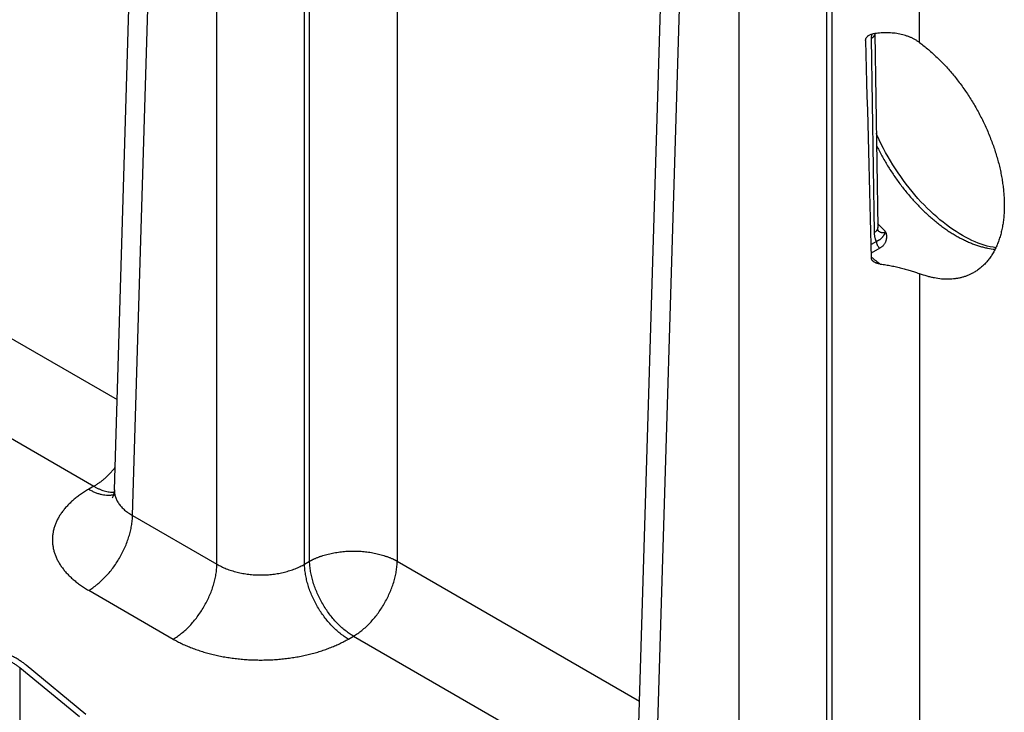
# Model space of a CAD drawing. Header units: inches. Extents: x 0 to 34, y 0 to 22.
# Tile 89 of 116: x 25.6 to 26.8, y 17 to 17.9. Entities that reach past the tile are written whole.
import ezdxf

# ---------------------------------------------------------------- set-up
doc = ezdxf.new("R2010")
doc.units = ezdxf.units.IN
doc.header["$LTSCALE"] = 1.87
doc.header["$MEASUREMENT"] = 0
doc.layers.get('0').update_dxf_attribs({"linetype": 'CONTINUOUS'})

msp = doc.modelspace()

# ---------------------------------------------------------------- linework, layer by layer
at = {"color": 7, "linetype": 'CONTINUOUS'}
for p, q in [((25.7189, 17.269), (25.7548, 18.4564)), ((25.7417, 17.2368), (25.7776, 18.4235)), ((25.848, 17.1754), (25.848, 18.3828)), ((25.9583, 17.1754), (25.9583, 18.3828)), ((25.9647, 17.1791), (25.9647, 18.3865)), ((26.3765, 16.8893), (26.4124, 18.0767)), ((26.3993, 16.8571), (26.4352, 18.0438)), ((26.5056, 16.7957), (26.5056, 18.0031)), ((26.6159, 16.7957), (26.6159, 18.0031)), ((26.6223, 16.7994), (26.6223, 18.0068)), ((26.7326, 17.8322), (26.7326, 18.0068)), ((26.075, 17.9208), (26.075, 17.1791)), ((26.6721, 17.8428), (26.6717, 17.8374)), ((26.6717, 17.8374), (26.6754, 17.593)), ((26.6761, 17.8436), (26.6798, 17.5992)), ((26.6761, 17.8436), (26.6761, 17.8436)), ((26.6781, 17.5818), (26.6714, 17.578)), ((26.6823, 17.5732), (26.6717, 17.5672)), ((25.4174, 17.5588), (25.7223, 17.3827)), ((26.7326, 17.5411), (26.7326, 16.7994)), ((25.3622, 17.4644), (25.693, 17.2734)), ((25.693, 17.2734), (25.6866, 17.2697)), ((25.7417, 17.2368), (25.848, 17.1754)), ((25.9583, 17.1754), (25.9647, 17.1791)), ((26.075, 17.1791), (26.3799, 17.003)), ((25.6866, 17.1424), (25.7929, 17.081)), ((26.0135, 17.081), (26.0198, 17.0847)), ((26.0198, 17.0847), (26.3506, 16.8937)), ((25.5997, 17.0448), (25.5997, 16.9086)), ((25.6748, 16.9829), (25.5997, 17.0448)), ((25.683, 16.9862), (25.6079, 17.0481))]:
    msp.add_line(p, q, dxfattribs=at)
for points in [[(26.8285, 17.5738), (26.825, 17.5744), (26.8214, 17.5751), (26.8177, 17.576), (26.8139, 17.5771), (26.8101, 17.5784), (26.8062, 17.5798), (26.8023, 17.5814), (26.7984, 17.5831), (26.7944, 17.585), (26.7905, 17.5871), (26.7864, 17.5893), (26.7824, 17.5917), (26.7784, 17.5942), (26.7743, 17.5969), (26.7702, 17.5998), (26.7662, 17.6028), (26.7621, 17.6059), (26.7581, 17.6092), (26.7541, 17.6126), (26.75, 17.6162), (26.7461, 17.6199), (26.7421, 17.6237), (26.7382, 17.6277), (26.7343, 17.6318), (26.7305, 17.636), (26.7267, 17.6403), (26.723, 17.6447), (26.7194, 17.6492), (26.7158, 17.6539), (26.7122, 17.6586), (26.7088, 17.6634), (26.7054, 17.6683), (26.7021, 17.6733), (26.6989, 17.6783), (26.6958, 17.6834), (26.6928, 17.6885), (26.6898, 17.6938), (26.687, 17.699), (26.6843, 17.7043), (26.6817, 17.7096), (26.6792, 17.715), (26.678, 17.7176)], [(26.6805, 17.5953), (26.6805, 17.5953), (26.6804, 17.5953), (26.6804, 17.5954), (26.6803, 17.5955), (26.6803, 17.5957), (26.6802, 17.596), (26.6801, 17.5962), (26.68, 17.5966), (26.68, 17.597), (26.6799, 17.5975), (26.6799, 17.598), (26.6798, 17.5986), (26.6798, 17.5992)], [(25.7189, 17.269), (25.7188, 17.2674), (25.7186, 17.2658), (25.7183, 17.2644), (25.718, 17.2631), (25.7177, 17.262), (25.7174, 17.2611), (25.717, 17.2603), (25.7167, 17.2597), (25.7165, 17.2593), (25.7163, 17.259), (25.7162, 17.2588), (25.7162, 17.2587)]]:
    msp.add_lwpolyline(points, dxfattribs=at)
for centre, radius, start, end in [((26.8723, 17.7804), 0.2608, 222.399, 225.5895), ((26.6884, 17.6038), 0.0116, 224.7125, 226.2046), ((26.6882, 17.6035), 0.0112, 226.2107, 226.9266), ((26.8063, 17.7245), 0.2109, 230.3648, 234.2444)]:
    msp.add_arc(centre, radius, start, end, dxfattribs=at)
msp.add_ellipse((26.6774, 19.9457), major_axis=(-0.0556, 3.6807), ratio=0.014852, start_param=-4.101894, end_param=-4.007786, dxfattribs=at)
for points, knots in [([(26.6645, 17.835), (26.6645, 17.8352), (26.6646, 17.8357), (26.6647, 17.8365), (26.665, 17.8372), (26.6655, 17.8382), (26.6661, 17.8391), (26.6669, 17.84), (26.6678, 17.8407), (26.669, 17.8416), (26.6706, 17.8424), (26.6724, 17.843), (26.6736, 17.8432), (26.6742, 17.8433)], [0, 0, 0, 0, 0.055538, 0.112157, 0.170012, 0.229133, 0.350754, 0.413178, 0.476455, 0.604971, 0.735513, 0.867371, 1, 1, 1, 1]), ([(26.6761, 17.8436), (26.6761, 17.8434), (26.6761, 17.8431), (26.6761, 17.8427), (26.676, 17.8423), (26.6758, 17.8417), (26.6755, 17.841), (26.675, 17.8402), (26.6744, 17.8395), (26.6736, 17.8387), (26.6727, 17.838), (26.6721, 17.8376), (26.6717, 17.8374)], [0, 0, 0, 0, 0.053428, 0.107132, 0.16138, 0.216429, 0.329766, 0.448848, 0.574857, 0.708542, 0.850254, 1, 1, 1, 1]), ([(26.7326, 17.8322), (26.7316, 17.8329), (26.7297, 17.8342), (26.7266, 17.836), (26.7234, 17.8377), (26.7201, 17.8392), (26.7166, 17.8405), (26.7131, 17.8416), (26.7094, 17.8426), (26.7044, 17.8436), (26.698, 17.8444), (26.6901, 17.8447), (26.6821, 17.8443), (26.6768, 17.8437), (26.6742, 17.8433)], [0, 0, 0, 0, 0.057877, 0.11633, 0.175402, 0.235126, 0.295526, 0.356614, 0.418391, 0.480847, 0.607664, 0.736798, 0.86778, 1, 1, 1, 1]), ([(26.7326, 17.8322), (26.7345, 17.8308), (26.7382, 17.8279), (26.7437, 17.8234), (26.7492, 17.8186), (26.7564, 17.8119), (26.7634, 17.8048), (26.7702, 17.7972), (26.7752, 17.7913), (26.78, 17.7852), (26.7848, 17.779), (26.7894, 17.7725), (26.7938, 17.7659), (26.7981, 17.7592), (26.8022, 17.7524), (26.8061, 17.7454), (26.8098, 17.7383), (26.8134, 17.7312), (26.8167, 17.724), (26.8198, 17.7167), (26.8227, 17.7094), (26.8254, 17.7021), (26.8279, 17.6947), (26.8301, 17.6874), (26.8321, 17.6801), (26.8339, 17.6728), (26.8354, 17.6655), (26.8366, 17.6584), (26.8376, 17.6513), (26.8384, 17.6443), (26.8389, 17.6374), (26.8392, 17.6306), (26.8392, 17.6261), (26.8391, 17.6239)], [0, 0, 0, 0, 0.028955, 0.058428, 0.088393, 0.118822, 0.180938, 0.212565, 0.244516, 0.276752, 0.30923, 0.341909, 0.374748, 0.407703, 0.440732, 0.47379, 0.506833, 0.539817, 0.572697, 0.605433, 0.63798, 0.670299, 0.702347, 0.734082, 0.765466, 0.79646, 0.827032, 0.857153, 0.886791, 0.915921, 0.944514, 0.972548, 1, 1, 1, 1]), ([(26.6782, 17.7027), (26.6804, 17.6983), (26.6849, 17.6897), (26.691, 17.6791), (26.6962, 17.6709), (26.7016, 17.6628), (26.7086, 17.653), (26.7161, 17.6436), (26.7222, 17.6364), (26.7285, 17.6295), (26.7349, 17.6228), (26.7415, 17.6165), (26.7465, 17.612), (26.7516, 17.6078), (26.7566, 17.6037), (26.7618, 17.5998), (26.7669, 17.5962), (26.7721, 17.5928), (26.7772, 17.5896), (26.7824, 17.5867), (26.7876, 17.584), (26.7927, 17.5816), (26.7978, 17.5794), (26.8029, 17.5775), (26.808, 17.5759), (26.813, 17.5745), (26.8195, 17.573), (26.8244, 17.5723), (26.8276, 17.572)], [0, 0, 0, 0, 0.070838, 0.141859, 0.177341, 0.212749, 0.283179, 0.352842, 0.387294, 0.421443, 0.488683, 0.521713, 0.554307, 0.586435, 0.618069, 0.649184, 0.679757, 0.709768, 0.739197, 0.76803, 0.796256, 0.823866, 0.850854, 0.877221, 0.90297, 0.928108, 0.952649, 1, 1, 1, 1]), ([(26.8391, 17.6239), (26.8391, 17.6216), (26.8389, 17.6169), (26.8383, 17.61), (26.8374, 17.6033), (26.8362, 17.5969), (26.8347, 17.5907), (26.8329, 17.5847), (26.8309, 17.5791), (26.8285, 17.5737), (26.8259, 17.5686), (26.823, 17.5638), (26.8198, 17.5593), (26.8163, 17.5552), (26.8127, 17.5514), (26.8087, 17.548), (26.8053, 17.5454), (26.8024, 17.5436), (26.8009, 17.5427), (26.8002, 17.5423)], [0, 0, 0, 0, 0.074806, 0.14776, 0.218849, 0.288076, 0.355458, 0.421024, 0.484823, 0.546924, 0.607422, 0.666454, 0.72418, 0.780775, 0.836434, 0.891369, 0.945806, 0.97292, 1, 1, 1, 1]), ([(26.6798, 17.5992), (26.6798, 17.599), (26.6798, 17.5987), (26.6797, 17.5983), (26.6797, 17.5979), (26.6795, 17.5973), (26.6792, 17.5966), (26.6787, 17.5958), (26.6781, 17.5951), (26.6773, 17.5943), (26.6764, 17.5936), (26.6757, 17.5932), (26.6754, 17.593)], [0, 0, 0, 0, 0.053428, 0.107132, 0.16138, 0.216429, 0.329766, 0.448848, 0.574857, 0.708542, 0.850254, 1, 1, 1, 1]), ([(26.6754, 17.593), (26.6754, 17.5925), (26.6755, 17.5914), (26.6756, 17.5899), (26.6758, 17.5883), (26.6761, 17.5869), (26.6765, 17.5855), (26.6769, 17.5842), (26.6775, 17.583), (26.6779, 17.5822), (26.6781, 17.5818)], [0, 0, 0, 0, 0.138684, 0.2735, 0.404365, 0.531241, 0.654138, 0.773123, 0.888339, 1, 1, 1, 1]), ([(26.6898, 17.594), (26.6898, 17.5939), (26.6897, 17.5937), (26.6895, 17.5934), (26.6894, 17.5932), (26.6892, 17.5928), (26.689, 17.5924), (26.6888, 17.5921), (26.6886, 17.5918), (26.6884, 17.5913), (26.6881, 17.5909), (26.6879, 17.5904), (26.6876, 17.5899), (26.6873, 17.5895), (26.687, 17.5891), (26.6868, 17.5887), (26.6865, 17.5883), (26.6862, 17.5879), (26.6859, 17.5875), (26.6856, 17.5871), (26.6852, 17.5866), (26.6847, 17.586), (26.684, 17.5853), (26.6832, 17.5846), (26.6823, 17.5839), (26.6816, 17.5834), (26.6809, 17.583), (26.6804, 17.5828), (26.6799, 17.5825), (26.6791, 17.5822), (26.6785, 17.5819), (26.6781, 17.5818)], [0, 0, 0, 0, 0.018632, 0.03696, 0.054996, 0.072751, 0.107448, 0.124401, 0.141098, 0.173757, 0.2055, 0.236422, 0.266621, 0.296189, 0.325219, 0.353801, 0.38204, 0.410051, 0.437916, 0.465703, 0.493507, 0.549534, 0.606601, 0.665321, 0.726212, 0.789761, 0.822664, 0.856381, 0.890947, 0.926389, 1, 1, 1, 1]), ([(26.6805, 17.5953), (26.6808, 17.595), (26.6815, 17.5945), (26.6823, 17.5939), (26.6831, 17.5936), (26.6837, 17.5933), (26.6842, 17.5932), (26.6848, 17.593), (26.6855, 17.593), (26.6861, 17.593), (26.6867, 17.593), (26.6875, 17.5931), (26.6886, 17.5934), (26.6894, 17.5938), (26.6898, 17.594)], [0, 0, 0, 0, 0.127047, 0.250641, 0.311493, 0.371896, 0.432059, 0.492185, 0.552523, 0.613311, 0.674801, 0.737229, 0.865629, 1, 1, 1, 1]), ([(26.6898, 17.594), (26.69, 17.5935), (26.6902, 17.5927), (26.6904, 17.5917), (26.6905, 17.5909), (26.6907, 17.5902), (26.6908, 17.5894), (26.6908, 17.5886), (26.6909, 17.5876), (26.6908, 17.5864), (26.6907, 17.585), (26.6904, 17.5835), (26.69, 17.5821), (26.6895, 17.5808), (26.6888, 17.5795), (26.688, 17.5783), (26.6871, 17.5771), (26.6861, 17.576), (26.6849, 17.575), (26.6837, 17.574), (26.6828, 17.5735), (26.6823, 17.5732)], [0, 0, 0, 0, 0.066748, 0.099585, 0.132057, 0.164171, 0.195944, 0.227389, 0.258525, 0.319954, 0.380459, 0.4403, 0.499769, 0.559185, 0.618879, 0.679184, 0.740422, 0.802889, 0.866842, 0.932494, 1, 1, 1, 1]), ([(26.6781, 17.5818), (26.6781, 17.5814), (26.6782, 17.5807), (26.6784, 17.5795), (26.6788, 17.5783), (26.6793, 17.5772), (26.6799, 17.5761), (26.6806, 17.575), (26.6814, 17.574), (26.682, 17.5735), (26.6823, 17.5732)], [0, 0, 0, 0, 0.112777, 0.232977, 0.358946, 0.48867, 0.619917, 0.750373, 0.877767, 1, 1, 1, 1]), ([(26.6746, 17.5564), (26.6744, 17.5566), (26.674, 17.5569), (26.6733, 17.5575), (26.6727, 17.5582), (26.6723, 17.559), (26.6721, 17.5596), (26.6719, 17.5603), (26.6718, 17.5607), (26.6718, 17.561)], [0, 0, 0, 0, 0.131863, 0.26152, 0.513907, 0.637217, 0.758936, 0.879616, 1, 1, 1, 1]), ([(26.6831, 17.5533), (26.6827, 17.5534), (26.6819, 17.5535), (26.6808, 17.5537), (26.6796, 17.554), (26.6785, 17.5543), (26.6775, 17.5548), (26.6764, 17.5552), (26.6755, 17.5558), (26.6749, 17.5562), (26.6746, 17.5564)], [0, 0, 0, 0, 0.128537, 0.256776, 0.384381, 0.510994, 0.636242, 0.759742, 0.881112, 1, 1, 1, 1]), ([(26.6831, 17.5533), (26.6854, 17.553), (26.69, 17.5524), (26.6968, 17.5512), (26.7034, 17.5498), (26.7098, 17.5482), (26.716, 17.5466), (26.7219, 17.5448), (26.7265, 17.5433), (26.7301, 17.542), (26.7318, 17.5414), (26.7326, 17.5411)], [0, 0, 0, 0, 0.136212, 0.27142, 0.404576, 0.534557, 0.660201, 0.780359, 0.893948, 0.947971, 1, 1, 1, 1]), ([(26.8002, 17.5423), (26.799, 17.5416), (26.7967, 17.5404), (26.793, 17.5388), (26.7892, 17.5375), (26.7854, 17.5363), (26.7814, 17.5354), (26.7773, 17.5348), (26.7732, 17.5343), (26.7689, 17.5341), (26.7646, 17.5342), (26.7586, 17.5345), (26.7526, 17.5354), (26.7466, 17.5367), (26.7403, 17.5384), (26.7357, 17.5399), (26.7326, 17.5411)], [0, 0, 0, 0, 0.05683, 0.113815, 0.171109, 0.228859, 0.287207, 0.346286, 0.406223, 0.467136, 0.529133, 0.592316, 0.722533, 0.789726, 0.858353, 1, 1, 1, 1]), ([(25.693, 17.2734), (25.6942, 17.2741), (25.6965, 17.2756), (25.7, 17.2779), (25.7034, 17.2806), (25.7068, 17.2834), (25.7102, 17.2865), (25.7135, 17.2898), (25.7167, 17.2932), (25.7187, 17.2956), (25.7197, 17.2969)], [0, 0, 0, 0, 0.114507, 0.232446, 0.353643, 0.477884, 0.604924, 0.73449, 0.866288, 1, 1, 1, 1]), ([(25.6866, 17.2697), (25.6848, 17.2687), (25.6813, 17.2666), (25.6763, 17.2633), (25.6716, 17.2598), (25.6672, 17.2562), (25.6631, 17.2524), (25.6593, 17.2486), (25.6559, 17.2446), (25.6528, 17.2406), (25.65, 17.2365), (25.6476, 17.2323), (25.6455, 17.228), (25.6438, 17.2237), (25.6425, 17.2193), (25.6416, 17.2149), (25.641, 17.2105), (25.6408, 17.2061), (25.641, 17.2016), (25.6416, 17.1972), (25.6425, 17.1928), (25.6438, 17.1884), (25.6455, 17.1841), (25.6476, 17.1799), (25.65, 17.1756), (25.6523, 17.1722), (25.6543, 17.1695), (25.6564, 17.1668), (25.6593, 17.1635), (25.6631, 17.1597), (25.6672, 17.1559), (25.6716, 17.1523), (25.6763, 17.1489), (25.6813, 17.1455), (25.6848, 17.1434), (25.6866, 17.1424)], [0, 0, 0, 0, 0.037616, 0.074279, 0.109978, 0.144709, 0.178481, 0.211311, 0.243226, 0.274268, 0.304488, 0.333951, 0.362736, 0.390931, 0.418639, 0.445972, 0.47305, 0.499998, 0.526946, 0.554024, 0.581357, 0.609065, 0.63726, 0.666045, 0.695508, 0.725728, 0.741145, 0.756774, 0.788689, 0.821519, 0.855291, 0.890022, 0.925721, 0.962384, 1, 1, 1, 1]), ([(25.6866, 17.2697), (25.688, 17.2689), (25.6907, 17.2675), (25.6948, 17.2656), (25.6989, 17.2642), (25.703, 17.2631), (25.7069, 17.2624), (25.7107, 17.2622), (25.7138, 17.2623), (25.7162, 17.2626), (25.7174, 17.2628), (25.718, 17.2629)], [0, 0, 0, 0, 0.143916, 0.282131, 0.414608, 0.541446, 0.662896, 0.779372, 0.891468, 0.94613, 1, 1, 1, 1]), ([(25.693, 17.2734), (25.6941, 17.2728), (25.6963, 17.2716), (25.6996, 17.27), (25.7029, 17.2687), (25.7061, 17.2676), (25.7093, 17.2668), (25.7125, 17.2662), (25.7156, 17.2659), (25.7176, 17.2659), (25.7186, 17.2659)], [0, 0, 0, 0, 0.140131, 0.275859, 0.407139, 0.533987, 0.656492, 0.774817, 0.889209, 1, 1, 1, 1]), ([(25.7189, 17.269), (25.7189, 17.2682), (25.7189, 17.2667), (25.7191, 17.2644), (25.7195, 17.2622), (25.7202, 17.26), (25.721, 17.2578), (25.722, 17.2556), (25.7232, 17.2535), (25.7246, 17.2514), (25.7261, 17.2493), (25.7279, 17.2473), (25.7298, 17.2454), (25.7318, 17.2435), (25.7341, 17.2417), (25.7373, 17.2394), (25.7399, 17.2378), (25.7417, 17.2368)], [0, 0, 0, 0, 0.054436, 0.108955, 0.163831, 0.219326, 0.275689, 0.333148, 0.391909, 0.452151, 0.514025, 0.577656, 0.643141, 0.710551, 0.779932, 0.851309, 1, 1, 1, 1]), ([(25.6866, 17.1424), (25.6884, 17.1434), (25.6911, 17.1451), (25.6946, 17.1477), (25.6982, 17.1504), (25.7025, 17.1542), (25.7076, 17.1592), (25.7124, 17.1646), (25.717, 17.1704), (25.7213, 17.1765), (25.7253, 17.1829), (25.7289, 17.1895), (25.7322, 17.1963), (25.735, 17.2032), (25.7373, 17.2101), (25.7392, 17.217), (25.7406, 17.2237), (25.7415, 17.2303), (25.7417, 17.2347), (25.7417, 17.2368)], [0, 0, 0, 0, 0.055747, 0.084566, 0.113977, 0.174438, 0.236852, 0.300886, 0.366174, 0.432325, 0.498931, 0.565573, 0.631836, 0.697308, 0.761594, 0.824323, 0.885156, 0.943796, 1, 1, 1, 1]), ([(25.9647, 17.1791), (25.9649, 17.1792), (25.9654, 17.1795), (25.9661, 17.1798), (25.9668, 17.1802), (25.9675, 17.1806), (25.9682, 17.1809), (25.9689, 17.1813), (25.9696, 17.1816), (25.9706, 17.1821), (25.9719, 17.1826), (25.9734, 17.1833), (25.9749, 17.1839), (25.9765, 17.1845), (25.9781, 17.1851), (25.9803, 17.1858), (25.9831, 17.1867), (25.9865, 17.1877), (25.9912, 17.1888), (25.9972, 17.19), (26.0047, 17.1911), (26.0122, 17.1917), (26.0198, 17.1919), (26.0275, 17.1917), (26.035, 17.1911), (26.0412, 17.1902), (26.0461, 17.1893), (26.0497, 17.1885), (26.0532, 17.1877), (26.0566, 17.1867), (26.0594, 17.1858), (26.0616, 17.1851), (26.0632, 17.1845), (26.0647, 17.1839), (26.0663, 17.1833), (26.0678, 17.1826), (26.0691, 17.1821), (26.07, 17.1816), (26.0708, 17.1813), (26.0715, 17.1809), (26.0722, 17.1806), (26.0729, 17.1802), (26.0736, 17.1799), (26.0743, 17.1795), (26.0748, 17.1792), (26.075, 17.1791)], [0, 0, 0, 0, 0.006778, 0.013623, 0.020518, 0.027451, 0.03442, 0.041428, 0.048479, 0.055572, 0.069883, 0.084353, 0.098978, 0.113756, 0.128681, 0.143749, 0.174292, 0.205348, 0.236872, 0.301132, 0.366687, 0.43312, 0.499996, 0.566872, 0.633305, 0.69886, 0.731181, 0.763127, 0.794651, 0.825707, 0.85625, 0.871318, 0.886243, 0.90102, 0.915646, 0.930116, 0.944424, 0.951519, 0.958574, 0.965587, 0.972556, 0.979476, 0.986348, 0.993185, 1, 1, 1, 1]), ([(26.0198, 17.0847), (26.018, 17.0857), (26.0153, 17.0875), (26.0118, 17.09), (26.0083, 17.0927), (26.0039, 17.0965), (25.9989, 17.1015), (25.994, 17.1069), (25.9894, 17.1127), (25.9851, 17.1188), (25.9811, 17.1252), (25.9775, 17.1319), (25.9743, 17.1386), (25.9715, 17.1455), (25.9691, 17.1524), (25.9672, 17.1593), (25.9659, 17.166), (25.965, 17.1726), (25.9647, 17.177), (25.9647, 17.1791)], [0, 0, 0, 0, 0.055747, 0.084566, 0.113977, 0.174438, 0.236852, 0.300886, 0.366174, 0.432325, 0.498931, 0.565573, 0.631836, 0.697308, 0.761594, 0.824323, 0.885156, 0.943796, 1, 1, 1, 1]), ([(26.0198, 17.0847), (26.0217, 17.0857), (26.0244, 17.0875), (26.0279, 17.09), (26.0314, 17.0927), (26.0358, 17.0965), (26.0408, 17.1015), (26.0457, 17.1069), (26.0503, 17.1127), (26.0546, 17.1188), (26.0586, 17.1252), (26.0622, 17.1319), (26.0654, 17.1386), (26.0682, 17.1455), (26.0706, 17.1524), (26.0724, 17.1593), (26.0738, 17.166), (26.0747, 17.1726), (26.075, 17.177), (26.075, 17.1791)], [0, 0, 0, 0, 0.055747, 0.084566, 0.113977, 0.174438, 0.236852, 0.300886, 0.366174, 0.432325, 0.498931, 0.565573, 0.631836, 0.697308, 0.761594, 0.824323, 0.885156, 0.943796, 1, 1, 1, 1]), ([(25.7929, 17.081), (25.7947, 17.0821), (25.7974, 17.0838), (25.8009, 17.0863), (25.8045, 17.0891), (25.8088, 17.0928), (25.8139, 17.0978), (25.8187, 17.1032), (25.8233, 17.109), (25.8276, 17.1151), (25.8316, 17.1216), (25.8352, 17.1282), (25.8385, 17.135), (25.8413, 17.1418), (25.8436, 17.1487), (25.8455, 17.1556), (25.8469, 17.1624), (25.8477, 17.1689), (25.848, 17.1733), (25.848, 17.1754)], [0, 0, 0, 0, 0.055747, 0.084566, 0.113977, 0.174438, 0.236852, 0.300886, 0.366174, 0.432325, 0.498931, 0.565573, 0.631836, 0.697308, 0.761594, 0.824323, 0.885156, 0.943796, 1, 1, 1, 1]), ([(25.848, 17.1754), (25.8499, 17.1743), (25.8527, 17.1728), (25.8567, 17.1709), (25.8609, 17.1691), (25.8664, 17.1672), (25.8734, 17.1652), (25.8806, 17.1637), (25.888, 17.1626), (25.8955, 17.1619), (25.9032, 17.1617), (25.9108, 17.1619), (25.9184, 17.1626), (25.9258, 17.1637), (25.933, 17.1652), (25.9399, 17.1672), (25.9454, 17.1691), (25.9496, 17.1709), (25.9536, 17.1728), (25.9565, 17.1743), (25.9583, 17.1754)], [0, 0, 0, 0, 0.056108, 0.085078, 0.114621, 0.175292, 0.237853, 0.301976, 0.367303, 0.433445, 0.5, 0.566555, 0.632697, 0.698024, 0.762147, 0.824708, 0.885379, 0.914922, 0.943892, 1, 1, 1, 1]), ([(26.0135, 17.081), (26.0116, 17.0821), (26.0089, 17.0838), (26.0054, 17.0863), (26.0019, 17.0891), (25.9975, 17.0928), (25.9925, 17.0978), (25.9876, 17.1032), (25.983, 17.109), (25.9787, 17.1151), (25.9747, 17.1216), (25.9711, 17.1282), (25.9679, 17.135), (25.9651, 17.1418), (25.9627, 17.1487), (25.9609, 17.1556), (25.9595, 17.1624), (25.9586, 17.1689), (25.9583, 17.1733), (25.9583, 17.1754)], [0, 0, 0, 0, 0.055747, 0.084566, 0.113977, 0.174438, 0.236852, 0.300886, 0.366174, 0.432325, 0.498931, 0.565573, 0.631836, 0.697308, 0.761594, 0.824323, 0.885156, 0.943796, 1, 1, 1, 1]), ([(25.7929, 17.081), (25.7947, 17.08), (25.7984, 17.0779), (25.8042, 17.075), (25.8103, 17.0723), (25.8165, 17.0698), (25.823, 17.0674), (25.8297, 17.0652), (25.8365, 17.0632), (25.8435, 17.0614), (25.8506, 17.0598), (25.8579, 17.0585), (25.8653, 17.0573), (25.8727, 17.0563), (25.8803, 17.0556), (25.8879, 17.055), (25.8955, 17.0547), (25.9032, 17.0546), (25.9108, 17.0547), (25.9184, 17.055), (25.926, 17.0556), (25.9336, 17.0563), (25.9411, 17.0573), (25.9484, 17.0585), (25.9557, 17.0598), (25.9628, 17.0614), (25.9698, 17.0632), (25.9767, 17.0652), (25.9833, 17.0674), (25.9898, 17.0698), (25.9961, 17.0723), (26.0021, 17.075), (26.0079, 17.0779), (26.0116, 17.08), (26.0135, 17.081)], [0, 0, 0, 0, 0.027597, 0.055843, 0.084715, 0.114186, 0.144223, 0.17479, 0.20585, 0.23736, 0.269277, 0.301554, 0.334144, 0.366996, 0.40006, 0.433284, 0.466615, 0.5, 0.533385, 0.566716, 0.59994, 0.633004, 0.665856, 0.698446, 0.730723, 0.76264, 0.79415, 0.82521, 0.855777, 0.885814, 0.915285, 0.944157, 0.972403, 1, 1, 1, 1]), ([(25.6079, 17.0481), (25.6067, 17.0491), (25.6043, 17.051), (25.6005, 17.0536), (25.5964, 17.0562), (25.5921, 17.0586), (25.5876, 17.0608), (25.5828, 17.063), (25.5779, 17.0649), (25.5728, 17.0667), (25.5675, 17.0684), (25.5621, 17.0699), (25.5565, 17.0712), (25.5509, 17.0723), (25.5451, 17.0733), (25.5392, 17.074), (25.5333, 17.0746), (25.5254, 17.0751), (25.5154, 17.0753), (25.5054, 17.0749), (25.4975, 17.0742), (25.4917, 17.0734), (25.4859, 17.0725), (25.4802, 17.0714), (25.4746, 17.0701), (25.4692, 17.0687), (25.4639, 17.0671), (25.4587, 17.0653), (25.4537, 17.0634), (25.449, 17.0613), (25.4444, 17.059), (25.4415, 17.0574), (25.44, 17.0566)], [0, 0, 0, 0, 0.025635, 0.052051, 0.079243, 0.107194, 0.135883, 0.165278, 0.195346, 0.226045, 0.25733, 0.28915, 0.321451, 0.354178, 0.38727, 0.420665, 0.454299, 0.488107, 0.555969, 0.623725, 0.657399, 0.690847, 0.724004, 0.756809, 0.7892, 0.821121, 0.852516, 0.883336, 0.913534, 0.943067, 0.971899, 1, 1, 1, 1]), ([(25.5997, 17.0448), (25.5987, 17.0457), (25.5965, 17.0474), (25.593, 17.0498), (25.5893, 17.0521), (25.5853, 17.0543), (25.5812, 17.0564), (25.5769, 17.0583), (25.5724, 17.0601), (25.5678, 17.0617), (25.563, 17.0632), (25.5581, 17.0646), (25.553, 17.0658), (25.5479, 17.0668), (25.5426, 17.0677), (25.5355, 17.0686), (25.5265, 17.0693), (25.5156, 17.0695), (25.5048, 17.0691), (25.4958, 17.0681), (25.4888, 17.067), (25.4836, 17.066), (25.4785, 17.0648), (25.4736, 17.0635), (25.4688, 17.0621), (25.4641, 17.0604), (25.4596, 17.0587), (25.4552, 17.0568), (25.4511, 17.0547), (25.4484, 17.0533), (25.4471, 17.0525)], [0, 0, 0, 0, 0.025635, 0.052052, 0.079244, 0.107196, 0.135885, 0.165281, 0.19535, 0.226049, 0.257334, 0.289155, 0.321457, 0.354184, 0.387276, 0.420672, 0.488107, 0.55597, 0.623727, 0.690841, 0.723999, 0.756804, 0.789196, 0.821117, 0.852514, 0.883334, 0.913532, 0.943066, 0.971899, 1, 1, 1, 1])]:
    msp.add_open_spline(points, degree=3, knots=knots, dxfattribs=at)

doc.saveas('drawing.dxf')
